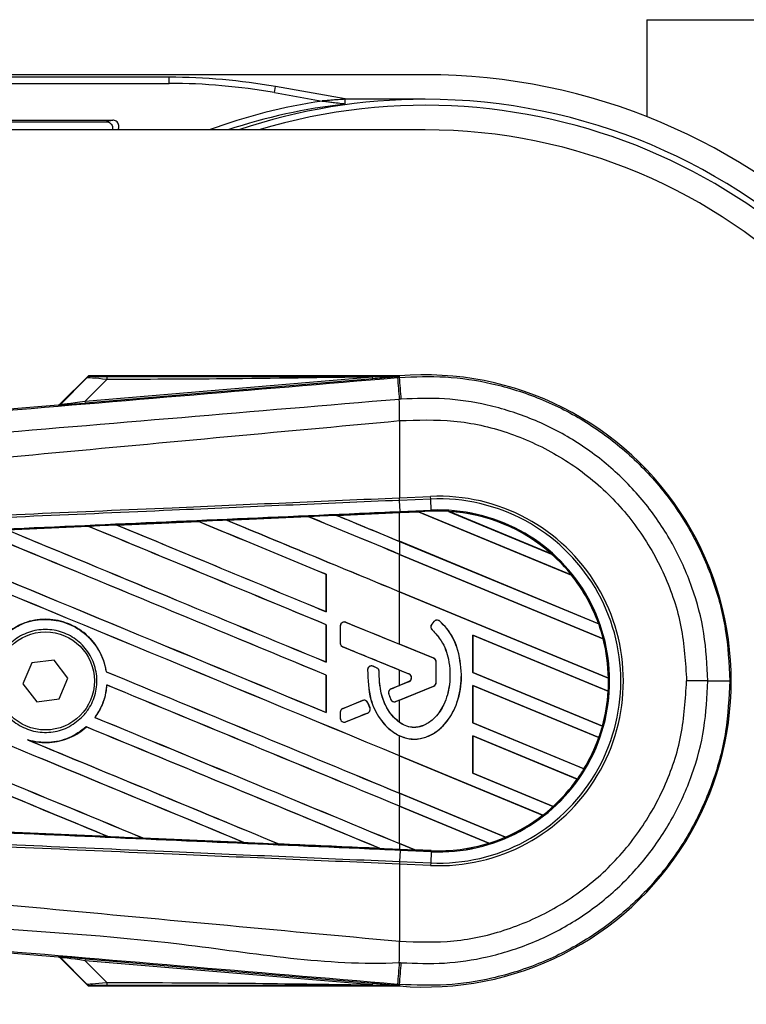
# Model space of a CAD drawing. Header units: millimetres. Extents: x 0 to 420, y 0 to 297.
# Tile 43 of 62: x 210.58 to 214.89, y 243.54 to 249.38. Entities that reach past the tile are written whole.
import ezdxf

# ---------------------------------------------------------------- set-up
doc = ezdxf.new("R2010")
doc.units = ezdxf.units.MM

msp = doc.modelspace()

# ---------------------------------------------------------------- linework, layer by layer
at = {"color": 7, "linetype": 'Continuous', "lineweight": 25}
for p, q in [((214.29524, 249.38023), (214.29524, 248.8047)), ((214.29524, 249.38023), (215.20269, 249.38023)), ((212.98124, 249.05355), (60.52906, 249.05355)), ((211.46424, 249.03873), (209.07299, 249.03873)), ((211.46424, 249.00243), (211.46424, 249.03873)), ((209.07299, 249.00243), (211.46424, 249.00243)), ((212.08816, 248.94785), (212.09446, 248.98359)), ((212.50712, 248.91083), (212.09446, 248.98359)), ((212.08816, 248.94785), (212.37054, 248.89806)), ((212.98124, 248.90835), (212.50712, 248.90835)), ((209.22098, 248.78465), (211.12973, 248.78465)), ((212.98124, 248.72686), (194.46919, 248.72686)), ((209.23049, 248.77514), (211.09232, 248.77514)), ((210.98264, 247.2659), (210.82078, 247.10405)), ((212.82844, 247.2682), (210.98819, 247.2682)), ((212.82844, 247.26818), (212.82492, 247.26435)), ((212.82495, 247.26472), (212.82492, 247.26435)), ((212.82495, 247.26472), (212.82844, 247.2682)), ((212.82844, 247.26818), (212.82878, 247.26821)), ((212.82844, 247.26818), (212.82844, 247.2682)), ((212.82949, 247.25975), (212.82878, 247.26821)), ((210.82193, 247.10158), (210.97508, 247.25571)), ((210.96681, 247.11869), (212.67046, 247.26234)), ((211.09444, 247.24714), (210.96681, 247.11869)), ((212.67138, 247.25133), (210.96774, 247.10768)), ((212.67138, 247.25133), (212.67046, 247.26234)), ((212.81771, 247.25876), (212.82949, 247.25975)), ((206.50109, 246.73466), (210.80722, 247.09775)), ((210.80836, 247.09528), (210.80722, 247.09775)), ((210.82078, 247.10405), (210.82193, 247.10158)), ((210.96774, 247.10768), (210.96681, 247.11869)), ((212.8296, 247.00309), (212.8297, 247.0031)), ((212.8296, 247.00309), (212.8296, 246.54603)), ((212.8296, 246.54603), (212.82921, 246.54601)), ((212.8296, 246.54603), (213.01402, 246.55408)), ((212.83028, 246.53062), (212.8296, 246.54603)), ((212.83028, 246.53062), (212.82988, 246.53061)), ((212.83277, 246.46454), (212.82988, 246.53061)), ((213.01469, 246.53867), (212.83028, 246.53062)), ((213.01469, 246.53867), (213.01402, 246.55408)), ((213.01758, 246.47261), (213.01469, 246.53867)), ((212.45706, 246.44177), (212.8296, 246.45805)), ((212.94194, 246.46231), (212.8296, 246.45741)), ((212.8296, 246.45805), (212.83304, 246.4582)), ((212.8296, 246.28779), (212.8296, 246.45741)), ((212.83277, 246.46454), (213.01758, 246.47261)), ((212.83304, 246.4582), (212.94129, 246.46293)), ((212.94132, 246.46291), (212.83304, 246.45818)), ((212.83304, 246.45818), (212.83304, 246.4582)), ((213.01785, 246.46627), (212.94129, 246.46293)), ((213.85063, 246.08627), (212.94129, 246.46293)), ((212.94132, 246.46291), (212.94194, 246.46231)), ((212.94194, 246.46231), (213.84982, 246.08626)), ((213.01785, 246.46627), (213.01758, 246.47261)), ((213.12059, 246.46551), (213.73119, 246.21259)), ((213.12065, 246.46549), (213.12059, 246.46551)), ((213.12337, 246.4647), (213.12065, 246.46549)), ((213.72865, 246.21399), (213.12337, 246.4647)), ((211.15402, 246.38452), (211.63721, 246.4058)), ((211.63721, 246.4058), (211.63725, 246.40577)), ((211.63725, 246.40577), (211.63788, 246.40518)), ((211.80535, 246.41319), (212.28919, 246.43442)), ((211.80542, 246.41317), (211.80535, 246.41319)), ((212.28923, 246.4344), (211.80542, 246.41317)), ((211.80751, 246.41264), (211.80542, 246.41317)), ((212.28919, 246.43442), (212.28923, 246.4344)), ((212.28923, 246.4344), (212.28985, 246.4338)), ((212.45712, 246.44175), (212.45706, 246.44177)), ((212.45922, 246.44122), (212.45712, 246.44175)), ((210.50306, 246.35576), (210.98532, 246.37707)), ((210.98532, 246.37707), (210.98541, 246.37703)), ((210.98541, 246.37703), (210.98602, 246.37644)), ((211.15414, 246.38448), (211.15402, 246.38452)), ((211.15621, 246.38395), (211.15414, 246.38448)), ((214.00953, 245.79905), (212.8296, 246.28779)), ((212.8296, 246.28745), (212.8296, 246.21059)), ((212.8296, 246.28745), (214.01048, 245.79831)), ((213.73113, 246.21262), (213.72865, 246.21399)), ((214.03739, 245.71031), (212.8296, 246.21059)), ((212.8296, 246.21025), (214.03675, 245.71024)), ((212.8296, 245.98919), (212.8296, 246.21025)), ((213.73119, 246.21259), (213.73113, 246.21262)), ((212.39463, 246.09216), (212.39403, 246.09208)), ((212.39403, 246.09208), (212.39403, 245.87102)), ((212.39463, 245.87044), (212.39463, 246.09216)), ((213.84982, 246.08626), (213.85061, 246.08627)), ((213.85061, 246.08627), (213.85063, 246.08627)), ((214.06821, 245.47614), (212.8296, 245.98919)), ((212.8296, 245.67794), (212.8296, 245.98885)), ((212.8296, 245.98885), (214.06886, 245.47553)), ((212.39403, 245.87102), (212.39463, 245.87044)), ((212.51149, 245.80748), (212.51161, 245.80778)), ((213.03212, 245.59492), (212.51149, 245.80748)), ((213.03385, 245.8119), (213.02065, 245.79608)), ((213.03409, 245.8117), (213.0209, 245.79588)), ((213.03409, 245.8117), (213.03385, 245.8119)), ((213.06814, 245.81437), (213.06835, 245.81461)), ((212.39463, 245.79356), (212.39403, 245.79348)), ((212.39403, 245.79348), (212.39403, 245.57243)), ((212.39463, 245.57185), (212.39463, 245.79356)), ((212.47827, 245.78538), (212.47827, 245.68441)), ((212.4786, 245.78538), (212.47827, 245.78538)), ((212.4786, 245.78538), (212.4786, 245.68441)), ((213.0209, 245.79588), (213.02065, 245.79608)), ((213.02356, 245.76259), (213.02335, 245.76235)), ((214.01045, 245.79833), (214.00953, 245.79905)), ((214.01048, 245.79831), (214.01045, 245.79833)), ((214.06716, 245.39939), (213.26455, 245.73184)), ((213.26455, 245.73184), (213.26455, 245.5101)), ((213.26518, 245.73123), (213.26455, 245.73184)), ((213.26518, 245.73123), (214.06651, 245.39931)), ((213.26518, 245.51018), (213.26518, 245.73123)), ((214.03675, 245.71024), (214.03737, 245.71031)), ((214.03737, 245.71031), (214.03739, 245.71031)), ((212.4786, 245.68441), (212.47827, 245.68441)), ((212.49345, 245.66231), (212.49332, 245.66201)), ((212.49345, 245.66231), (212.88547, 245.50225)), ((213.03223, 245.59521), (212.8296, 245.67794)), ((210.78253, 245.58376), (210.64949, 245.56673)), ((210.8638, 245.47706), (210.78253, 245.58376)), ((212.39403, 245.57243), (212.39463, 245.57185)), ((213.03212, 245.59492), (213.03223, 245.59521)), ((213.04696, 245.57282), (213.04728, 245.57282)), ((213.04696, 245.45184), (213.04696, 245.57282)), ((213.04728, 245.45184), (213.04728, 245.57282)), ((210.64949, 245.56673), (210.59772, 245.443)), ((211.0918, 245.51486), (211.09117, 245.51478)), ((212.6405, 245.52629), (212.64019, 245.52631)), ((212.67355, 245.54692), (212.67367, 245.54722)), ((212.69421, 245.53828), (212.67355, 245.54692)), ((212.67367, 245.54722), (212.69433, 245.53857)), ((212.69421, 245.53828), (212.69433, 245.53857)), ((212.70886, 245.51628), (212.70918, 245.51628)), ((212.8296, 245.52472), (212.88535, 245.50196)), ((212.8296, 245.43324), (212.8296, 245.52472)), ((210.81203, 245.35333), (210.8638, 245.47706)), ((212.39463, 245.49497), (212.39403, 245.49489)), ((212.39403, 245.49489), (212.39403, 245.27383)), ((212.39463, 245.27325), (212.39463, 245.49497)), ((212.88547, 245.45571), (212.77984, 245.41259)), ((212.88535, 245.456), (212.8296, 245.43324)), ((212.88547, 245.50225), (212.88535, 245.50196)), ((212.88547, 245.45571), (212.88535, 245.456)), ((213.19738, 245.49781), (213.19769, 245.49781)), ((213.26455, 245.5101), (213.26518, 245.51018)), ((213.26455, 245.5101), (214.03265, 245.19194)), ((214.03214, 245.19249), (213.26518, 245.51018)), ((214.06885, 245.47554), (214.06821, 245.47614)), ((214.06886, 245.47553), (214.06885, 245.47554)), ((214.65753, 245.46003), (214.53126, 245.46003)), ((210.59772, 245.443), (210.67899, 245.3363)), ((211.09452, 245.43609), (211.09511, 245.4355)), ((212.77984, 245.41259), (212.77972, 245.41288)), ((212.80858, 245.33848), (213.03212, 245.42974)), ((212.8296, 245.34672), (213.03223, 245.42945)), ((213.03212, 245.42974), (213.03223, 245.42945)), ((213.04696, 245.45184), (213.04728, 245.45184)), ((214.01126, 245.12395), (213.26455, 245.43324)), ((213.26455, 245.43324), (213.26455, 245.2115)), ((213.26518, 245.43264), (213.26455, 245.43324)), ((213.26518, 245.21158), (213.26518, 245.43264)), ((213.26518, 245.43264), (214.01056, 245.12389)), ((214.06651, 245.39931), (214.06714, 245.39939)), ((214.06714, 245.39939), (214.06716, 245.39939)), ((210.67899, 245.3363), (210.81203, 245.35333)), ((212.6103, 245.34336), (212.49345, 245.29565)), ((212.6103, 245.34336), (212.61018, 245.34366)), ((212.76603, 245.38354), (212.76573, 245.38344)), ((212.77749, 245.35148), (212.7772, 245.35136)), ((212.80858, 245.33848), (212.8087, 245.33818)), ((212.8296, 245.34672), (212.8087, 245.33818)), ((212.8296, 245.21424), (212.8296, 245.34672)), ((212.49345, 245.29565), (212.49332, 245.29596)), ((212.64125, 245.33069), (212.64155, 245.33081)), ((212.65378, 245.30152), (212.64125, 245.33069)), ((212.64155, 245.33081), (212.65407, 245.30164)), ((212.65378, 245.30152), (212.65407, 245.30164)), ((211.02515, 245.24389), (211.02435, 245.24388)), ((212.39403, 245.27383), (212.39463, 245.27325)), ((212.4786, 245.27356), (212.47827, 245.27356)), ((212.47827, 245.27356), (212.47827, 245.23927)), ((212.4786, 245.23927), (212.47827, 245.23927)), ((212.4786, 245.27356), (212.4786, 245.23927)), ((212.51149, 245.21718), (212.64087, 245.27)), ((212.64087, 245.27), (212.64099, 245.26971)), ((210.9732, 245.18771), (210.97359, 245.18721)), ((212.51149, 245.21718), (212.51161, 245.21688)), ((213.26455, 245.2115), (213.26518, 245.21158)), ((213.26455, 245.2115), (213.92348, 244.93856)), ((213.92305, 244.93908), (213.26518, 245.21158)), ((214.03263, 245.19195), (214.03214, 245.19249)), ((214.03265, 245.19194), (214.03263, 245.19195)), ((210.63254, 245.10804), (210.62441, 245.11107)), ((212.8296, 245.01621), (212.8296, 245.135)), ((213.88387, 244.87812), (213.26455, 245.13465)), ((213.26455, 245.13465), (213.26455, 244.91291)), ((213.26518, 245.13404), (213.26455, 245.13465)), ((213.26518, 244.91299), (213.26518, 245.13404)), ((213.26518, 245.13404), (213.88308, 244.8781)), ((214.01056, 245.12389), (214.01124, 245.12395)), ((214.01124, 245.12395), (214.01126, 245.12395)), ((213.67923, 244.66429), (212.8296, 245.01621)), ((212.8296, 245.01587), (213.67826, 244.66435)), ((212.8296, 244.79481), (212.8296, 245.01587)), ((213.92347, 244.93857), (213.92305, 244.93908)), ((213.92348, 244.93856), (213.92347, 244.93857)), ((213.26455, 244.91291), (213.26518, 244.91299)), ((213.26455, 244.91291), (213.74043, 244.71579)), ((213.74003, 244.7163), (213.26518, 244.91299)), ((213.88308, 244.8781), (213.88385, 244.87812)), ((213.88385, 244.87812), (213.88387, 244.87812)), ((213.45775, 244.53463), (212.8296, 244.79481)), ((212.8296, 244.79447), (212.8296, 244.71762)), ((212.8296, 244.79447), (213.45817, 244.53411)), ((213.3599, 244.49796), (212.8296, 244.71762)), ((212.8296, 244.71728), (213.3585, 244.4982)), ((212.8296, 244.49622), (212.8296, 244.71728)), ((213.74041, 244.7158), (213.74003, 244.7163)), ((213.74043, 244.71579), (213.74041, 244.7158)), ((213.67826, 244.66435), (213.67921, 244.66429)), ((213.67921, 244.66429), (213.67923, 244.66429)), ((211.10028, 244.53792), (210.50273, 244.56432)), ((211.10013, 244.53797), (211.09757, 244.5387)), ((211.10013, 244.53797), (211.10028, 244.53792)), ((211.30816, 244.52941), (211.30893, 244.52875)), ((211.30901, 244.52871), (211.30893, 244.52875)), ((211.9073, 244.50239), (211.30901, 244.52871)), ((213.45815, 244.53412), (213.45775, 244.53463)), ((213.45817, 244.53411), (213.45815, 244.53412)), ((211.90722, 244.50242), (211.90463, 244.50316)), ((211.90722, 244.50242), (211.9073, 244.50239)), ((212.11429, 244.49396), (212.11506, 244.4933)), ((212.1151, 244.49328), (212.11506, 244.4933)), ((212.71353, 244.4671), (212.71093, 244.46784)), ((212.71353, 244.4671), (212.71359, 244.46708)), ((212.92018, 244.4587), (212.8296, 244.49622)), ((212.8296, 244.49588), (212.92099, 244.45802)), ((212.8296, 244.49588), (212.8296, 244.46201)), ((213.3585, 244.4982), (213.35987, 244.49797)), ((213.35987, 244.49797), (213.3599, 244.49796)), ((212.8296, 244.46201), (212.83304, 244.46186)), ((212.83277, 244.45553), (212.82988, 244.38946)), ((212.83304, 244.46186), (212.83277, 244.45553)), ((213.01758, 244.44746), (212.83277, 244.45553)), ((212.83304, 244.46186), (212.92099, 244.45802)), ((212.92018, 244.4587), (212.92096, 244.45804)), ((213.01788, 244.45443), (212.92018, 244.4587)), ((212.92096, 244.45804), (213.01785, 244.45381)), ((213.01785, 244.45379), (212.92099, 244.45802)), ((213.01758, 244.44746), (213.01469, 244.38139)), ((213.01785, 244.45379), (213.01758, 244.44746)), ((213.01785, 244.45381), (213.01788, 244.45443)), ((213.01785, 244.45381), (213.01785, 244.45379)), ((212.82921, 244.37405), (212.8296, 244.37404)), ((212.83028, 244.38944), (212.8296, 244.37404)), ((212.8296, 244.37404), (212.8296, 243.91697)), ((213.01402, 244.36599), (212.8296, 244.37404)), ((212.82988, 244.38946), (212.83028, 244.38944)), ((212.83028, 244.38944), (213.01469, 244.38139)), ((213.01469, 244.38139), (213.01402, 244.36599)), ((210.80722, 243.82231), (206.50109, 244.1854)), ((212.8296, 243.91697), (212.8297, 243.91696)), ((210.80722, 243.82231), (210.80836, 243.82478)), ((210.82193, 243.81848), (210.82078, 243.81601)), ((210.82078, 243.81601), (210.98264, 243.65416)), ((210.97508, 243.66435), (210.82193, 243.81848)), ((210.96681, 243.80137), (210.96774, 243.81239)), ((212.67046, 243.65772), (210.96681, 243.80137)), ((210.96681, 243.80137), (211.09444, 243.67292)), ((210.96774, 243.81239), (212.67138, 243.66874)), ((210.98819, 243.65186), (212.82844, 243.65186)), ((212.67046, 243.65772), (212.67138, 243.66874)), ((212.82949, 243.66031), (212.81771, 243.6613)), ((212.82492, 243.65571), (212.82844, 243.65189)), ((212.82492, 243.65571), (212.82495, 243.65534)), ((212.82495, 243.65534), (212.82844, 243.65186)), ((212.82878, 243.65186), (212.82844, 243.65189)), ((212.82844, 243.65186), (212.82844, 243.65189)), ((212.82949, 243.66031), (212.82878, 243.65186))]:
    msp.add_line(p, q, dxfattribs=at)
at = {"color": 7, "linetype": 'Continuous', "lineweight": 25, "flags": 128}
for points in [[(212.82495, 247.26472), (212.73843, 247.26339), (212.67046, 247.26234)], [(212.67046, 243.65772), (212.75697, 243.65639), (212.82495, 243.65534)]]:
    msp.add_lwpolyline(points, dxfattribs=at)
at = {"color": 7, "linetype": 'Continuous', "lineweight": 25}
msp.add_circle((210.73076, 245.46003), 0.29039, dxfattribs=at)
for centre, radius, start, end in [((212.98124, 245.46003), 3.59352, 270, 90), ((212.98124, 245.46003), 3.44832, 90, 108.671718), ((212.98124, 245.46003), 3.44832, 270, 90), ((212.89406, 245.46003), 3.47766, 98.658199, 110.052753), ((212.89406, 245.46003), 3.44136, 96.455967, 108.325801), ((212.98124, 245.46003), 3.41203, 303.81534, 106.774744), ((212.98124, 245.46003), 3.26683, 270, 90), ((211.17187, 247.25015), 0.07749, 168.482169, 182.228814), ((212.98124, 245.46003), 1.81459, 265.180275, 94.819725), ((283.13224, 253.08696), 70.55567, 184.7382817, 184.8437242), ((26.03371, 231.40861), 187.46713, 4.8107087, 4.8503939), ((210.80653, 247.11698), 0.02178, 274.821363, 314.998361), ((191.86859, 246.8753), 20.9615, 0.349329, 0.694477), ((213.06179, 245.46003), 1.09509, 267.5, 92.5), ((213.06179, 245.46003), 1.07967, 267.5, 92.5), ((213.06179, 245.46003), 1.01354, 267.5, 92.5), ((213.06179, 245.46003), 1.0072, 86.653093, 92.5), ((213.06179, 245.46003), 1.0072, 48.346907, 86.653093), ((213.06179, 245.46003), 1.00718, 48.350563, 86.649437), ((213.06179, 245.46003), 1.00656, 48.507547, 86.492453), ((213.06179, 245.46003), 1.0072, 38.444711, 48.346907), ((213.06179, 245.46003), 1.00656, 19.682367, 38.473259), ((213.06179, 245.46003), 1.00718, 19.626296, 38.445888), ((213.06179, 245.46003), 1.0072, 19.625039, 38.444711), ((212.50247, 245.78538), 0.02387, 67.790712, 180), ((213.05242, 245.79641), 0.02418, 48.805903, 140.16689), ((213.05242, 245.79641), 0.02387, 48.805903, 140.16689), ((213.03923, 245.78059), 0.02418, 140.16689, 228.977091), ((213.03923, 245.78059), 0.02387, 140.16689, 228.977091), ((213.06179, 245.46003), 1.0072, 14.388305, 19.625039), ((213.06179, 245.46003), 1.00656, 0.91722, 14.393139), ((213.06179, 245.46003), 1.00718, 0.882524, 14.388686), ((213.06179, 245.46003), 1.0072, 0.881798, 14.388305), ((212.50247, 245.68441), 0.02387, 180, 247.790711), ((213.02309, 245.57282), 0.02387, 0, 67.790712), ((213.02309, 245.57282), 0.02418, 0, 67.790712), ((212.66433, 245.52491), 0.02387, 67.290493, 176.671349), ((212.68499, 245.51626), 0.02387, 0.034995, 67.290493), ((212.87597, 245.47898), 0.02482, 292.209261, 67.790711), ((212.87597, 245.47898), 0.02513, 292.209261, 67.790711), ((213.06179, 245.46003), 1.0072, 356.548142, 0.881798), ((214.68428, 351.27503), 105.81501, 269.9855185, 270.0558104), ((212.78886, 245.39049), 0.02387, 112.209261, 196.934979), ((213.02309, 245.45184), 0.02387, 292.209291, 0), ((213.02309, 245.45184), 0.02418, 292.209291, 0), ((213.06179, 245.46003), 1.00656, 344.585759, 356.541662), ((213.06179, 245.46003), 1.00718, 344.563472, 356.548182), ((213.06179, 245.46003), 1.0072, 344.563069, 356.548142), ((212.61932, 245.32127), 0.02387, 23.245837, 112.209268), ((212.79956, 245.36057), 0.02387, 202.378703, 292.209291), ((212.50247, 245.27356), 0.02387, 112.209268, 180), ((212.63185, 245.2921), 0.02387, 292.209257, 23.245837), ((212.50247, 245.23927), 0.02387, 180, 292.209257), ((213.06179, 245.46003), 1.0072, 340.507577, 344.563069), ((213.06179, 245.46003), 1.00656, 328.831691, 340.491437), ((213.06179, 245.46003), 1.00718, 328.819155, 340.507348), ((213.06179, 245.46003), 1.0072, 328.819021, 340.507577), ((213.06179, 245.46003), 1.0072, 324.707169, 328.819021), ((213.06179, 245.46003), 1.00656, 312.363076, 324.680394), ((213.06179, 245.46003), 1.00718, 312.360129, 324.706662), ((213.06179, 245.46003), 1.0072, 312.360277, 324.707169), ((213.06179, 245.46003), 1.0072, 307.809083, 312.360277), ((213.06179, 245.46003), 1.00656, 293.165044, 307.767518), ((213.06179, 245.46003), 1.00718, 293.17491, 307.808206), ((213.06179, 245.46003), 1.0072, 293.17547, 307.809083), ((213.06179, 245.46003), 1.0072, 287.216511, 293.17547), ((213.06179, 245.46003), 1.00718, 267.5, 287.214901), ((213.06179, 245.46003), 1.0072, 267.5, 287.216511), ((213.06179, 245.46003), 1.00656, 267.5, 287.144323), ((191.86859, 244.04476), 20.9615, 359.305525, 359.650671), ((210.80653, 243.80308), 0.02178, 45.001639, 85.178637), ((275.78607, 238.45263), 63.18342, 175.1535701, 175.2713162), ((26.03371, 259.51146), 187.46713, 355.1496061, 355.1892913), ((211.17187, 243.66991), 0.07749, 177.771186, 191.517831)]:
    msp.add_arc(centre, radius, start, end, dxfattribs=at)
for centre, major_axis, ratio, start_param, end_param in [((211.46415, 245.40837), (0.31641, 3.61655), 0.9998496, 6.1959322, 6.3704384), ((211.46415, 245.40837), (0.31324, 3.58039), 0.9998465, 6.1959322, 6.3704384), ((211.1546, 247.2667), (0.15386, 0.00035), 0.0065928, 3.1443057, 4.3211926), ((211.1546, 247.2304), (0.17977, -0.02493), 0.0487304, 1.918813, 3.0956999), ((210.80538, 247.11945), (0.00917, -0.01975), 0.9999568, 5.9325602, 6.6338104), ((211.06596, 247.11765), (0.2576, 0.02237), 0.0060141, 3.1437754, 4.3206622), ((211.06413, 247.13935), (0.24224, 0.03791), 0.0239119, 3.1183319, 4.2952188), ((212.8296, 245.37003), (62.23674, 2.71814), 0.0174384, 1.5700347, 1.575986), ((212.8937, 246.48263), (0.04761, -0.01972), 0.0036879, 0.0095441, 0.0354168), ((212.8296, 245.37003), (62.23674, 2.71814), 0.0174384, 1.5891842, 1.5969256), ((212.8296, 245.32377), (62.2727, -25.79616), 0.0080625, 1.5811211, 1.5932852), ((212.8296, 245.32377), (62.23641, -25.78113), 0.0080625, 1.5811349, 1.5932856), ((212.8296, 246.57708), (62.2727, -25.79616), 0.0080625, 4.6992803, 4.7157288), ((212.8296, 245.37003), (62.23674, 2.71814), 0.0174384, 1.5787074, 1.5864581), ((212.8296, 246.57708), (62.23641, -25.78113), 0.0080625, 4.6993054, 4.7157288), ((212.8296, 245.62237), (62.2727, -25.79616), 0.0080625, 1.5741362, 1.5828143), ((212.8296, 245.62237), (62.23641, -25.78113), 0.0080625, 1.5741362, 1.5828089), ((212.8296, 246.87567), (62.2727, -25.79616), 0.0080625, 4.7097464, 4.7157288), ((212.8296, 246.87567), (62.23641, -25.78113), 0.0080625, 4.7097775, 4.7157288), ((212.8296, 244.72658), (62.2727, -25.79616), 0.0080625, 1.5811211, 1.6142297), ((212.8296, 244.72658), (62.23641, -25.78113), 0.0080625, 1.5811349, 1.6142408), ((212.8296, 245.97988), (62.2727, -25.79616), 0.0080625, 4.6783598, 4.7087439), ((212.8296, 245.37003), (62.23674, 2.71814), 0.0174384, 1.5996611, 1.6073895), ((212.8296, 245.97988), (62.23641, -25.78113), 0.0080625, 4.678374, 4.70873), ((212.8296, 245.02518), (62.2727, -25.79616), 0.0080625, 1.5811211, 1.6037566), ((212.8296, 245.02518), (62.23641, -25.78113), 0.0080625, 1.5811349, 1.6037626), ((212.8296, 246.27848), (62.2727, -25.79616), 0.0080625, 4.6888185, 4.7087439), ((212.8296, 246.27848), (62.23641, -25.78113), 0.0080625, 4.688838, 4.70873), ((212.8296, 244.42799), (62.2727, -25.79616), 0.0080625, 1.5741362, 1.6247061), ((212.8296, 244.42799), (62.23641, -25.78113), 0.0080625, 1.5741362, 1.6247216), ((212.8296, 245.68129), (62.2727, -25.79616), 0.0080625, 4.6679028, 4.7087439), ((212.8296, 245.68129), (62.23641, -25.78113), 0.0080625, 4.6679124, 4.70873), ((212.8296, 243.5322), (62.2727, -25.79616), 0.0080625, 1.5889473, 1.6561698), ((212.8296, 243.5322), (62.23641, -25.78113), 0.0080625, 1.5889989, 1.6561903), ((212.8296, 243.23361), (62.2727, -25.79616), 0.0080625, 1.6019097, 1.6666749), ((212.8296, 243.23361), (62.23641, -25.78113), 0.0080625, 1.6019696, 1.6666926), ((212.8296, 244.48691), (62.2727, -25.79616), 0.0080625, 4.6260612, 4.6913082), ((212.8296, 244.48691), (62.23641, -25.78113), 0.0080625, 4.6260664, 4.6912803), ((212.8296, 246.26494), (62.27271, -25.42674), 0.0080793, 4.7105814, 4.7156879), ((212.8296, 244.93772), (62.27271, -25.42674), 0.0080793, 1.5740952, 1.5794954), ((212.8296, 245.38269), (62.2727, -25.79616), 0.0080625, 4.6878089, 4.7157288), ((212.8296, 245.38269), (62.23641, -25.78113), 0.0080625, 4.6878027, 4.7157288), ((212.8296, 244.12939), (62.2727, -25.79616), 0.0080625, 1.5741362, 1.6020023), ((212.8296, 244.12939), (62.23641, -25.78113), 0.0080625, 1.5741362, 1.602009), ((212.8296, 246.02024), (62.27271, 25.4267), 0.0080793, 4.7082891, 4.7090901), ((212.8296, 246.02024), (62.27271, 25.42671), 0.0080793, 4.70369, 4.7055665), ((212.8296, 245.0841), (62.2727, -25.79616), 0.0080625, 4.6867355, 4.7157288), ((212.8296, 245.0841), (62.23641, -25.78113), 0.0080625, 4.6867314, 4.7157288), ((212.8296, 244.75972), (62.27271, 25.4267), 0.0080793, 1.5705262, 1.5726039), ((212.8296, 243.8308), (62.2727, -25.79616), 0.0080625, 1.5759992, 1.6039513), ((212.8296, 243.8308), (62.23641, -25.78113), 0.0080625, 1.576043, 1.6039624), ((212.8296, 244.7855), (62.2727, -25.79616), 0.0080625, 4.6803096, 4.7042548), ((212.8296, 244.7855), (62.23641, -25.78113), 0.0080625, 4.6804198, 4.7042351), ((212.8296, 245.55003), (62.23674, -2.71814), 0.0174384, 4.6757396, 4.6853172), ((212.8296, 245.55003), (62.23674, -2.71814), 0.0174384, 4.6887021, 4.6982878), ((212.8296, 245.55003), (62.23674, -2.71814), 0.0174384, 4.7016568, 4.7112438), ((212.97979, 244.43368), (0.05883, -0.02437), 0.0029846, 3.1508455, 3.1767181), ((210.80538, 243.80061), (-0.00917, -0.01975), 0.9999568, 2.7909675, 3.4922178), ((211.06596, 243.80242), (0.2576, -0.02237), 0.0060141, 1.9625231, 3.1394099), ((211.06413, 243.78071), (0.24224, -0.03791), 0.0239119, 1.9879665, 3.1648534), ((211.1546, 243.68966), (0.17977, 0.02493), 0.0487304, 3.1874854, 4.3643723), ((211.1546, 243.65336), (0.15386, -0.00035), 0.0065928, 1.9619927, 3.1388796)]:
    msp.add_ellipse(centre, major_axis=major_axis, ratio=ratio, start_param=start_param, end_param=end_param, dxfattribs=at)
for points, knots in [([(212.50712, 248.90866), (212.50076, 248.90826), (212.48087, 248.90699), (212.44922, 248.90473), (212.41546, 248.90204), (212.39308, 248.90011), (212.37899, 248.89884), (212.37374, 248.89835), (212.37159, 248.89816), (212.37074, 248.89808), (212.37054, 248.89806)], [0, 0, 0, 0, 0.1514324, 0.4733614, 0.6789153, 0.8829138, 0.9538643, 0.9816252, 0.995717, 1, 1, 1, 1]), ([(212.50712, 248.88152), (212.50712, 248.88225), (212.50712, 248.88371), (212.50712, 248.88774), (212.50712, 248.89248), (212.50712, 248.89737), (212.50712, 248.90187), (212.50712, 248.90564), (212.50712, 248.90773), (212.50712, 248.90849), (212.50712, 248.90866)], [0, 0, 0, 0, 0.1475488, 0.2954137, 0.4354404, 0.5679938, 0.6970083, 0.8266583, 0.9607867, 1, 1, 1, 1]), ([(212.37054, 248.89806), (212.37074, 248.89803), (212.37154, 248.89794), (212.37356, 248.89771), (212.37854, 248.89712), (212.39263, 248.89547), (212.41504, 248.89281), (212.44885, 248.88874), (212.48063, 248.88484), (212.50055, 248.88234), (212.50712, 248.88152)], [0, 0, 0, 0, 0.0042602, 0.0171409, 0.0432358, 0.1110345, 0.3191755, 0.5233043, 0.8427205, 1, 1, 1, 1]), ([(211.12973, 248.78465), (211.12369, 248.78312), (211.11112, 248.77996), (211.09874, 248.77679), (211.09232, 248.77514)], [0, 0, 0, 0, 0.4805562, 1, 1, 1, 1]), ([(211.15847, 248.72686), (211.16019, 248.72922), (211.16433, 248.73488), (211.16662, 248.74603), (211.16543, 248.75831), (211.1601, 248.76955), (211.1514, 248.77831), (211.14078, 248.78372), (211.13322, 248.78435), (211.12973, 248.78465)], [0, 0, 0, 0, 0.1084696, 0.2610699, 0.4133002, 0.5653024, 0.7173174, 0.8695796, 1, 1, 1, 1]), ([(211.09232, 248.77514), (211.09641, 248.77474), (211.1046, 248.77394), (211.11549, 248.76767), (211.12378, 248.75842), (211.12837, 248.74696), (211.12932, 248.73583), (211.12703, 248.72942), (211.12612, 248.72686)], [0, 0, 0, 0, 0.1769546, 0.3539205, 0.5305973, 0.7068633, 0.8828788, 1, 1, 1, 1]), ([(211.00074, 247.26634), (210.99535, 247.26571), (210.98572, 247.2646), (210.97833, 247.25843), (210.97508, 247.25571)], [0, 0, 0, 0, 0.56, 1, 1, 1, 1]), ([(210.97508, 247.25571), (210.97562, 247.25675), (210.97659, 247.2586), (210.98079, 247.26367), (210.98264, 247.2659)], [0, 0, 0, 0, 0.5593923, 1, 1, 1, 1]), ([(210.98819, 247.2682), (210.98754, 247.26815), (210.986, 247.26804), (210.98407, 247.26717), (210.98302, 247.26625), (210.98264, 247.2659)], [0, 0, 0, 0, 0.3193957, 0.7481913, 1, 1, 1, 1]), ([(210.98819, 247.2682), (210.99184, 247.26786), (210.99835, 247.26724), (211.00001, 247.26661), (211.00074, 247.26634)], [0, 0, 0, 0, 0.560586, 1, 1, 1, 1]), ([(211.09594, 247.26563), (211.4188, 247.26547), (211.99535, 247.2652), (212.57145, 247.26487), (212.82495, 247.26472)], [0, 0, 0, 0, 0.5599728, 1, 1, 1, 1]), ([(212.82949, 247.25975), (212.92038, 247.26343), (213.10431, 247.27086), (213.3864, 247.22753), (213.66985, 247.13915), (213.94077, 247.00026), (214.1868, 246.81643), (214.39647, 246.59586), (214.56796, 246.34092), (214.69207, 246.06339), (214.77221, 245.76615), (214.78226, 245.56307), (214.78735, 245.46008)], [0, 0, 0, 0, 0.0912304, 0.1846225, 0.285093, 0.3884772, 0.4889466, 0.5923296, 0.6927987, 0.7961814, 0.8966347, 1, 1, 1, 1]), ([(206.50676, 246.72945), (207.32335, 246.79765), (208.56732, 246.90154), (210.24355, 247.04215), (211.53034, 247.15028), (212.38865, 247.2226), (212.81771, 247.25876)], [0, 0, 0, 0, 0.3890527, 0.5926729, 0.7963808, 1, 1, 1, 1]), ([(212.67046, 247.26234), (212.37623, 247.25778), (211.85084, 247.24964), (211.32555, 247.2479), (211.09444, 247.24714)], [0, 0, 0, 0, 0.5600252, 1, 1, 1, 1]), ([(212.82492, 247.26435), (212.82394, 247.26426), (212.82142, 247.26405), (212.81654, 247.26363), (212.80918, 247.26299), (212.79821, 247.26206), (212.78185, 247.26067), (212.75745, 247.2586), (212.71979, 247.25541), (212.68983, 247.25288), (212.67138, 247.25133)], [0, 0, 0, 0, 0.0199034, 0.0510155, 0.0969562, 0.1650388, 0.266176, 0.4166536, 0.6407761, 1, 1, 1, 1]), ([(212.82855, 247.12937), (212.82855, 247.12937), (212.3985, 247.09333), (211.53833, 247.02055), (210.24859, 246.91229), (208.56948, 246.77141), (207.32354, 246.66735), (206.50605, 246.59908)], [0, 0, 0, 0, 0.0000007, 0.2037107, 0.4074721, 0.6112331, 1, 1, 1, 1]), ([(212.84043, 247.13037), (212.83647, 247.12977), (212.83252, 247.12916), (212.82855, 247.12937), (212.82855, 247.12937)], [0, 0, 0, 0, 0.9996347, 1, 1, 1, 1]), ([(214.65753, 245.46003), (214.65284, 245.55426), (214.64346, 245.74271), (214.5701, 246.01752), (214.45429, 246.27621), (214.29655, 246.5122), (214.10096, 246.71774), (213.87417, 246.88827), (213.62149, 247.01762), (213.35958, 247.1001), (213.09646, 247.14043), (212.92577, 247.13372), (212.84043, 247.13037)], [0, 0, 0, 0, 0.1019155, 0.2038336, 0.305753, 0.4076712, 0.509602, 0.6115312, 0.7134615, 0.8153929, 0.9076964, 1, 1, 1, 1]), ([(206.5066, 246.3823), (206.53098, 246.38622), (206.68149, 246.41038), (207.34183, 246.4776), (208.69858, 246.61769), (210.65605, 246.80206), (212.10479, 246.93605), (212.8296, 247.00309)], [0, 0, 0, 0, 0.0117013, 0.0722088, 0.3141935, 0.6568871, 1, 1, 1, 1]), ([(212.8297, 247.0031), (212.93748, 247.00695), (213.15337, 247.01466), (213.47138, 246.94254), (213.76699, 246.80863), (214.02985, 246.61769), (214.24634, 246.37496), (214.40787, 246.09339), (214.51225, 245.78389), (214.52493, 245.5679), (214.53126, 245.46003)], [0, 0, 0, 0, 0.1248804, 0.2501396, 0.3746494, 0.4998125, 0.6247642, 0.7495577, 0.8749238, 1, 1, 1, 1]), ([(206.50889, 246.27041), (206.73317, 246.28019), (207.22954, 246.30183), (207.99928, 246.3354), (208.81794, 246.37109), (209.43258, 246.3979), (210.04726, 246.4247), (210.66194, 246.4515), (211.65752, 246.49492), (212.38007, 246.52642), (212.82921, 246.54601)], [0, 0, 0, 0, 0.1067875, 0.2363437, 0.3660006, 0.49568, 0.5280684, 0.6576246, 0.7871807, 1, 1, 1, 1]), ([(212.82988, 246.53061), (212.38079, 246.51102), (211.65831, 246.47951), (210.66283, 246.43609), (210.04822, 246.40928), (209.4336, 246.38247), (208.81902, 246.35567), (208.00045, 246.31997), (207.23078, 246.2864), (206.73446, 246.26475), (206.51021, 246.25497)], [0, 0, 0, 0, 0.2128192, 0.3423754, 0.4719315, 0.5043199, 0.6339993, 0.7636563, 0.8932125, 1, 1, 1, 1]), ([(206.59232, 246.18653), (206.82726, 246.1972), (207.38195, 246.22237), (208.09767, 246.25464), (208.89896, 246.29062), (209.70093, 246.32646), (210.66407, 246.36923), (211.62775, 246.41177), (212.35076, 246.44348), (212.75243, 246.46103), (212.83277, 246.46454)], [0, 0, 0, 0, 0.1133009, 0.26751, 0.3446127, 0.4988218, 0.6530308, 0.8072398, 0.9614489, 1, 1, 1, 1]), ([(212.83304, 246.45818), (212.75273, 246.45468), (212.62742, 246.4492), (212.50211, 246.44372), (212.45712, 246.44175)], [0, 0, 0, 0, 0.6409226, 1, 1, 1, 1]), ([(212.83304, 246.4582), (212.83304, 246.45831), (212.83303, 246.45855), (212.83297, 246.4598), (212.83289, 246.46175), (212.83281, 246.46361), (212.83277, 246.46454)], [0, 0, 0, 0, 0.22387846, 0.48258564, 0.74129282, 1, 1, 1, 1]), ([(211.63725, 246.40577), (211.6343, 246.40564), (211.47324, 246.39855), (211.31221, 246.39145), (211.15414, 246.38448)], [0, 0, 0, 0, 0.0183639, 1, 1, 1, 1]), ([(211.80535, 246.41319), (211.79449, 246.41271), (211.73844, 246.41025), (211.6824, 246.40779), (211.63721, 246.4058)], [0, 0, 0, 0, 0.19368541, 1, 1, 1, 1]), ([(212.45706, 246.44177), (212.44621, 246.44129), (212.39025, 246.43884), (212.3343, 246.43639), (212.28919, 246.43442)], [0, 0, 0, 0, 0.1939728, 1, 1, 1, 1]), ([(210.98541, 246.37703), (210.87859, 246.3723), (210.71786, 246.3652), (210.55716, 246.35808), (210.50326, 246.35569)], [0, 0, 0, 0, 0.6645692, 1, 1, 1, 1]), ([(211.15402, 246.38452), (211.14316, 246.38404), (211.08693, 246.38156), (211.0307, 246.37908), (210.98532, 246.37707)], [0, 0, 0, 0, 0.19305367, 1, 1, 1, 1]), ([(211.0918, 245.51486), (211.0902, 245.52395), (211.08151, 245.57329), (211.04513, 245.65901), (210.96185, 245.75187), (210.85207, 245.81208), (210.72909, 245.83203), (210.61009, 245.81309), (210.54449, 245.77298), (210.51404, 245.75436)], [0, 0, 0, 0, 0.037003, 0.2010348, 0.3650919, 0.5292097, 0.6934103, 0.8576873, 1, 1, 1, 1]), ([(210.51442, 245.75386), (210.54174, 245.77086), (210.60394, 245.80955), (210.71868, 245.83122), (210.84204, 245.81472), (210.95337, 245.75762), (211.03902, 245.66714), (211.07923, 245.57951), (211.08891, 245.52706), (211.09117, 245.51478)], [0, 0, 0, 0, 0.12869363, 0.29295089, 0.45724508, 0.62151703, 0.78571657, 0.94983236, 1, 1, 1, 1]), ([(212.51161, 245.80778), (212.50904, 245.80855), (212.50385, 245.81011), (212.49561, 245.80904), (212.48816, 245.80548), (212.48236, 245.7996), (212.47886, 245.79257), (212.47846, 245.78762), (212.47827, 245.78538)], [0, 0, 0, 0, 0.1692483, 0.3414713, 0.5136948, 0.6859172, 0.858137, 1, 1, 1, 1]), ([(213.19738, 245.49781), (213.19209, 245.55264), (213.18272, 245.64964), (213.12669, 245.7564), (213.08245, 245.8002), (213.06814, 245.81437)], [0, 0, 0, 0, 0.4680217, 0.8279478, 1, 1, 1, 1]), ([(213.19769, 245.49781), (213.1924, 245.55268), (213.18303, 245.64975), (213.12695, 245.75659), (213.08267, 245.80043), (213.06835, 245.81461)], [0, 0, 0, 0, 0.4679981, 0.8279401, 1, 1, 1, 1]), ([(210.94545, 245.24333), (210.91871, 245.2216), (210.86522, 245.17814), (210.76336, 245.15129), (210.65958, 245.15751), (210.56336, 245.19833), (210.48618, 245.26856), (210.43659, 245.36041), (210.42021, 245.46345), (210.43885, 245.56607), (210.49037, 245.65673), (210.56899, 245.72525), (210.66589, 245.76391), (210.77017, 245.76831), (210.87004, 245.73793), (210.95422, 245.67617), (211.01316, 245.59008), (211.04036, 245.48924), (211.03235, 245.38552), (210.99669, 245.30084), (210.95969, 245.25931), (210.94545, 245.24333)], [0, 0, 0, 0, 0.0537008, 0.107401, 0.161118, 0.214849, 0.268575, 0.3222758, 0.3759418, 0.429583, 0.4832243, 0.5368906, 0.5905915, 0.6443177, 0.6980486, 0.7517655, 0.8054595, 0.8591318, 0.9127903, 0.9664454, 1, 1, 1, 1]), ([(213.02356, 245.76259), (213.0429, 245.74176), (213.08895, 245.69216), (213.12825, 245.5784), (213.13313, 245.44694), (213.10215, 245.32783), (213.04955, 245.24778), (212.99355, 245.20334), (212.94118, 245.18399), (212.89405, 245.18372), (212.85005, 245.19921), (212.79676, 245.23596), (212.74736, 245.30477), (212.71249, 245.40477), (212.71013, 245.47714), (212.70886, 245.51628)], [0, 0, 0, 0, 0.0744353, 0.177241, 0.3086024, 0.4174643, 0.4963546, 0.5570675, 0.6030224, 0.6410452, 0.6789529, 0.7243011, 0.8099663, 0.8972232, 1, 1, 1, 1]), ([(213.02335, 245.76235), (213.04267, 245.74154), (213.08867, 245.69199), (213.12793, 245.57834), (213.13281, 245.44699), (213.10186, 245.32798), (213.04933, 245.24802), (212.99343, 245.20365), (212.94115, 245.1843), (212.89418, 245.18408), (212.85756, 245.19667), (212.83751, 245.20927), (212.8296, 245.21424)], [0, 0, 0, 0, 0.1057973, 0.2519537, 0.4387447, 0.5935245, 0.7056507, 0.7919163, 0.8571803, 0.9111569, 0.9649703, 1, 1, 1, 1]), ([(212.47827, 245.68441), (212.47854, 245.68169), (212.47907, 245.67625), (212.48324, 245.66904), (212.48835, 245.66434), (212.49207, 245.6626), (212.49332, 245.66201)], [0, 0, 0, 0, 0.2844746, 0.5694513, 0.8544304, 1, 1, 1, 1]), ([(212.67367, 245.54722), (212.67111, 245.54801), (212.66593, 245.54961), (212.65769, 245.54862), (212.65021, 245.54512), (212.64435, 245.5393), (212.64099, 245.53267), (212.64042, 245.52814), (212.64019, 245.52631)], [0, 0, 0, 0, 0.1734899, 0.3501499, 0.52681, 0.7034698, 0.8801287, 1, 1, 1, 1]), ([(212.64019, 245.52631), (212.64218, 245.46674), (212.64561, 245.36408), (212.70499, 245.23913), (212.76954, 245.16822), (212.81447, 245.14337), (212.8296, 245.135)], [0, 0, 0, 0, 0.3858589, 0.6649336, 0.8871478, 1, 1, 1, 1]), ([(212.6405, 245.52629), (212.64252, 245.46679), (212.646, 245.3643), (212.70513, 245.23881), (212.77633, 245.16294), (212.84958, 245.12251), (212.92043, 245.11167), (212.98854, 245.12468), (213.06003, 245.16298), (213.13112, 245.23851), (213.18678, 245.3557), (213.19373, 245.44892), (213.19738, 245.49781)], [0, 0, 0, 0, 0.1653636, 0.2847889, 0.379918, 0.4532243, 0.5152242, 0.5771012, 0.6445431, 0.7395039, 0.8633961, 1, 1, 1, 1]), ([(212.70918, 245.51628), (212.70891, 245.51899), (212.70837, 245.52443), (212.7042, 245.53164), (212.69914, 245.53627), (212.69551, 245.53801), (212.69433, 245.53857)], [0, 0, 0, 0, 0.2867523, 0.5740178, 0.8612836, 1, 1, 1, 1]), ([(212.8296, 245.21424), (212.81418, 245.22802), (212.77237, 245.2654), (212.72205, 245.3583), (212.7099, 245.45057), (212.70928, 245.5068), (212.70918, 245.51628)], [0, 0, 0, 0, 0.1837852, 0.4983769, 0.9154383, 1, 1, 1, 1]), ([(214.78735, 245.46008), (214.78253, 245.35998), (214.77275, 245.15689), (214.69401, 244.86214), (214.56941, 244.58176), (214.40008, 244.32872), (214.18903, 244.10562), (213.94567, 243.92288), (213.67261, 243.78205), (213.39133, 243.69361), (213.1065, 243.64937), (212.92255, 243.65664), (212.82949, 243.66031)], [0, 0, 0, 0, 0.100465, 0.2038434, 0.3043094, 0.4076889, 0.5081552, 0.611535, 0.7120023, 0.8153833, 0.9066108, 1, 1, 1, 1]), ([(212.8296, 245.135), (212.85255, 245.12672), (212.89747, 245.1105), (212.96933, 245.11855), (213.03641, 245.14745), (213.10554, 245.20568), (213.1691, 245.30703), (213.19546, 245.41384), (213.19726, 245.48159), (213.19769, 245.49781)], [0, 0, 0, 0, 0.1181192, 0.2313231, 0.3438681, 0.4724961, 0.6678894, 0.9204553, 1, 1, 1, 1]), ([(212.8297, 243.91696), (212.93748, 243.91311), (213.15337, 243.9054), (213.47138, 243.97753), (213.76699, 244.11144), (214.02985, 244.30238), (214.24634, 244.5451), (214.40787, 244.82667), (214.51225, 245.13617), (214.52493, 245.35216), (214.53126, 245.46003)], [0, 0, 0, 0, 0.1248804, 0.2501396, 0.3746494, 0.4998125, 0.6247642, 0.7495577, 0.8749238, 1, 1, 1, 1]), ([(212.84043, 243.7897), (212.92577, 243.78634), (213.09646, 243.77964), (213.35958, 243.81996), (213.62149, 243.90245), (213.87417, 244.03179), (214.10096, 244.20232), (214.29655, 244.40786), (214.45429, 244.64385), (214.5701, 244.90254), (214.64346, 245.17735), (214.65284, 245.36581), (214.65753, 245.46003)], [0, 0, 0, 0, 0.0923036, 0.1846071, 0.2865385, 0.3884688, 0.490398, 0.5923288, 0.694247, 0.7961664, 0.8980845, 1, 1, 1, 1]), ([(211.09452, 245.43609), (211.08828, 245.39535), (211.07769, 245.32622), (211.03988, 245.26785), (211.02435, 245.24388)], [0, 0, 0, 0, 0.5894269, 1, 1, 1, 1]), ([(211.02515, 245.24389), (211.03744, 245.26275), (211.07209, 245.31592), (211.09091, 245.38417), (211.09468, 245.4302), (211.09511, 245.4355)], [0, 0, 0, 0, 0.32722373, 0.92254691, 1, 1, 1, 1]), ([(212.77972, 245.41288), (212.77735, 245.41163), (212.77256, 245.40911), (212.76741, 245.40258), (212.76462, 245.39485), (212.7645, 245.38818), (212.76545, 245.3845), (212.76573, 245.38344)], [0, 0, 0, 0, 0.2240403, 0.4520934, 0.6801462, 0.9081986, 1, 1, 1, 1]), ([(212.64155, 245.33081), (212.64026, 245.33316), (212.63765, 245.33791), (212.63103, 245.34293), (212.62325, 245.34559), (212.61596, 245.34561), (212.61178, 245.3442), (212.61018, 245.34366)], [0, 0, 0, 0, 0.21315851, 0.43034432, 0.64753114, 0.8647193, 1, 1, 1, 1]), ([(212.76573, 245.38344), (212.76658, 245.38071), (212.76829, 245.37524), (212.77199, 245.3645), (212.77512, 245.3566), (212.7772, 245.35136)], [0, 0, 0, 0, 0.2520744, 0.5041484, 1, 1, 1, 1]), ([(212.76603, 245.38354), (212.76689, 245.3808), (212.7686, 245.37534), (212.77229, 245.3646), (212.77542, 245.35671), (212.77749, 245.35148)], [0, 0, 0, 0, 0.2522974, 0.5045943, 1, 1, 1, 1]), ([(212.7772, 245.35136), (212.77845, 245.34899), (212.78099, 245.34421), (212.78753, 245.33909), (212.79527, 245.33632), (212.80269, 245.33618), (212.80698, 245.33761), (212.8087, 245.33818)], [0, 0, 0, 0, 0.2112772, 0.4263684, 0.6414599, 0.8565516, 1, 1, 1, 1]), ([(212.49332, 245.29596), (212.49095, 245.29471), (212.48615, 245.29219), (212.48104, 245.28566), (212.47857, 245.27913), (212.47835, 245.27499), (212.47827, 245.27356)], [0, 0, 0, 0, 0.2798496, 0.5648212, 0.8497894, 1, 1, 1, 1]), ([(212.64099, 245.26971), (212.64337, 245.27095), (212.64816, 245.27347), (212.6533, 245.28), (212.65609, 245.28774), (212.65626, 245.29533), (212.65472, 245.29977), (212.65407, 245.30164)], [0, 0, 0, 0, 0.2084961, 0.420751, 0.6330051, 0.8452581, 1, 1, 1, 1]), ([(212.47827, 245.23927), (212.47854, 245.23656), (212.47907, 245.23112), (212.48324, 245.22389), (212.48938, 245.21837), (212.49703, 245.21525), (212.50482, 245.21472), (212.50951, 245.21621), (212.51161, 245.21688)], [0, 0, 0, 0, 0.1719146, 0.3441327, 0.5163521, 0.6885744, 0.8607991, 1, 1, 1, 1]), ([(210.9732, 245.18771), (210.94004, 245.16352), (210.87356, 245.11504), (210.7505, 245.08926), (210.66637, 245.09849), (210.62583, 245.11065), (210.62441, 245.11107)], [0, 0, 0, 0, 0.3283471, 0.658119, 0.9880092, 1, 1, 1, 1]), ([(210.63254, 245.10804), (210.65286, 245.10349), (210.7132, 245.08998), (210.81778, 245.09857), (210.91271, 245.13783), (210.95907, 245.17543), (210.97359, 245.18721)], [0, 0, 0, 0, 0.1712904, 0.5087548, 0.8462025, 1, 1, 1, 1]), ([(212.83277, 244.45553), (212.75243, 244.45904), (212.35076, 244.47658), (211.62776, 244.5083), (210.66407, 244.55083), (209.70093, 244.59361), (208.89897, 244.62944), (208.09767, 244.66542), (207.35535, 244.69889), (206.77414, 244.72528), (206.51267, 244.73715)], [0, 0, 0, 0, 0.0380636, 0.1903223, 0.342581, 0.4948397, 0.6470984, 0.723226, 0.8754847, 1, 1, 1, 1]), ([(212.82921, 244.37405), (212.38007, 244.39364), (211.65752, 244.42515), (210.66194, 244.46856), (210.04726, 244.49536), (209.43258, 244.52217), (208.81794, 244.54897), (207.99928, 244.58467), (207.22954, 244.61823), (206.73317, 244.63988), (206.50889, 244.64966)], [0, 0, 0, 0, 0.2128192, 0.3423754, 0.4719316, 0.50432, 0.6339994, 0.7636564, 0.8932125, 1, 1, 1, 1]), ([(206.51021, 244.66509), (206.73446, 244.65531), (207.23078, 244.63367), (208.00045, 244.6001), (208.81902, 244.56439), (209.4336, 244.53759), (210.04822, 244.51078), (210.66283, 244.48397), (211.65831, 244.44056), (212.38079, 244.40904), (212.82988, 244.38946)], [0, 0, 0, 0, 0.1067875, 0.2363437, 0.3660007, 0.4956801, 0.5280685, 0.6576247, 0.7871808, 1, 1, 1, 1]), ([(206.5066, 244.53776), (206.53098, 244.53385), (206.68149, 244.50968), (207.34183, 244.44246), (208.69858, 244.30237), (210.65605, 244.118), (212.10479, 243.98401), (212.8296, 243.91697)], [0, 0, 0, 0, 0.0117013, 0.0722088, 0.3141935, 0.6568871, 1, 1, 1, 1]), ([(210.50257, 244.56441), (210.5567, 244.56201), (210.75586, 244.55318), (210.95507, 244.54438), (211.10013, 244.53797)], [0, 0, 0, 0, 0.2718129, 1, 1, 1, 1]), ([(211.10028, 244.53792), (211.11114, 244.53744), (211.16542, 244.53504), (211.235, 244.53197), (211.29372, 244.52939), (211.30901, 244.52871)], [0, 0, 0, 0, 0.1560477, 0.7802389, 1, 1, 1, 1]), ([(211.30893, 244.52875), (211.41541, 244.52406), (211.61482, 244.51527), (211.81427, 244.50651), (211.90722, 244.50242)], [0, 0, 0, 0, 0.5339744, 1, 1, 1, 1]), ([(211.9073, 244.50239), (211.91816, 244.50192), (211.97244, 244.49953), (212.0417, 244.49649), (212.10011, 244.49393), (212.1151, 244.49328)], [0, 0, 0, 0, 0.1567286, 0.7836435, 1, 1, 1, 1]), ([(212.11506, 244.4933), (212.27407, 244.48633), (212.47356, 244.47759), (212.67305, 244.46887), (212.71353, 244.4671)], [0, 0, 0, 0, 0.7971164, 1, 1, 1, 1]), ([(212.71359, 244.46708), (212.67973, 244.46856), (212.48023, 244.47728), (212.28074, 244.48602), (212.1151, 244.49328)], [0, 0, 0, 0, 0.1696977, 1, 1, 1, 1]), ([(212.71359, 244.46708), (212.72444, 244.4666), (212.76311, 244.46492), (212.80179, 244.46323), (212.8296, 244.46201)], [0, 0, 0, 0, 0.2806447, 1, 1, 1, 1]), ([(206.50605, 244.32098), (207.32356, 244.25417), (208.56954, 244.15234), (210.24847, 244.00079), (211.53876, 243.92626), (212.39759, 243.76901), (212.82855, 243.7907), (212.82855, 243.7907)], [0, 0, 0, 0, 0.3887669, 0.5925279, 0.7962893, 0.9999993, 1, 1, 1, 1]), ([(212.81771, 243.6613), (212.38865, 243.69746), (211.53053, 243.76977), (210.24373, 243.8779), (208.5675, 244.0185), (207.32335, 244.12242), (206.50676, 244.19062)], [0, 0, 0, 0, 0.2036202, 0.4072406, 0.6109477, 1, 1, 1, 1]), ([(212.82855, 243.7907), (212.82855, 243.7907), (212.83251, 243.79037), (212.83647, 243.79003), (212.84043, 243.7897)], [0, 0, 0, 0, 0.0003655, 1, 1, 1, 1]), ([(210.97508, 243.66435), (210.97933, 243.66098), (210.98693, 243.65497), (210.99652, 243.6541), (211.00074, 243.65372)], [0, 0, 0, 0, 0.56, 1, 1, 1, 1]), ([(210.98264, 243.65416), (210.9803, 243.65699), (210.97614, 243.66203), (210.9754, 243.66364), (210.97508, 243.66435)], [0, 0, 0, 0, 0.560586, 1, 1, 1, 1]), ([(210.98264, 243.65416), (210.98313, 243.65373), (210.9843, 243.65273), (210.98628, 243.65197), (210.98768, 243.65189), (210.98819, 243.65186)], [0, 0, 0, 0, 0.3193957, 0.7481913, 1, 1, 1, 1]), ([(211.00074, 243.65372), (210.99963, 243.65337), (210.99763, 243.65275), (210.99108, 243.65213), (210.98819, 243.65186)], [0, 0, 0, 0, 0.5593923, 1, 1, 1, 1]), ([(211.09444, 243.67292), (211.38859, 243.6717), (211.91389, 243.66951), (212.43927, 243.66132), (212.67046, 243.65772)], [0, 0, 0, 0, 0.5599741, 1, 1, 1, 1]), ([(212.82495, 243.65534), (212.50232, 243.65515), (211.92621, 243.65482), (211.34962, 243.65455), (211.09594, 243.65444)], [0, 0, 0, 0, 0.5600269, 1, 1, 1, 1]), ([(212.67138, 243.66874), (212.68622, 243.66748), (212.73016, 243.66377), (212.78185, 243.65942), (212.8177, 243.65633), (212.82492, 243.65571)], [0, 0, 0, 0, 0.2892673, 0.8568296, 1, 1, 1, 1])]:
    msp.add_open_spline(points, degree=3, knots=knots, dxfattribs=at)
for points in [[(212.82988, 246.53061), (212.82984, 246.53167), (212.82974, 246.5338), (212.82958, 246.53762), (212.8294, 246.54173), (212.82927, 246.54458), (212.82921, 246.54601)], [(212.82988, 244.38946), (212.82984, 244.38839), (212.82974, 244.38626), (212.82958, 244.38244), (212.8294, 244.37833), (212.82927, 244.37548), (212.82921, 244.37405)]]:
    msp.add_open_spline(points, degree=3, dxfattribs=at)

doc.saveas('drawing.dxf')
